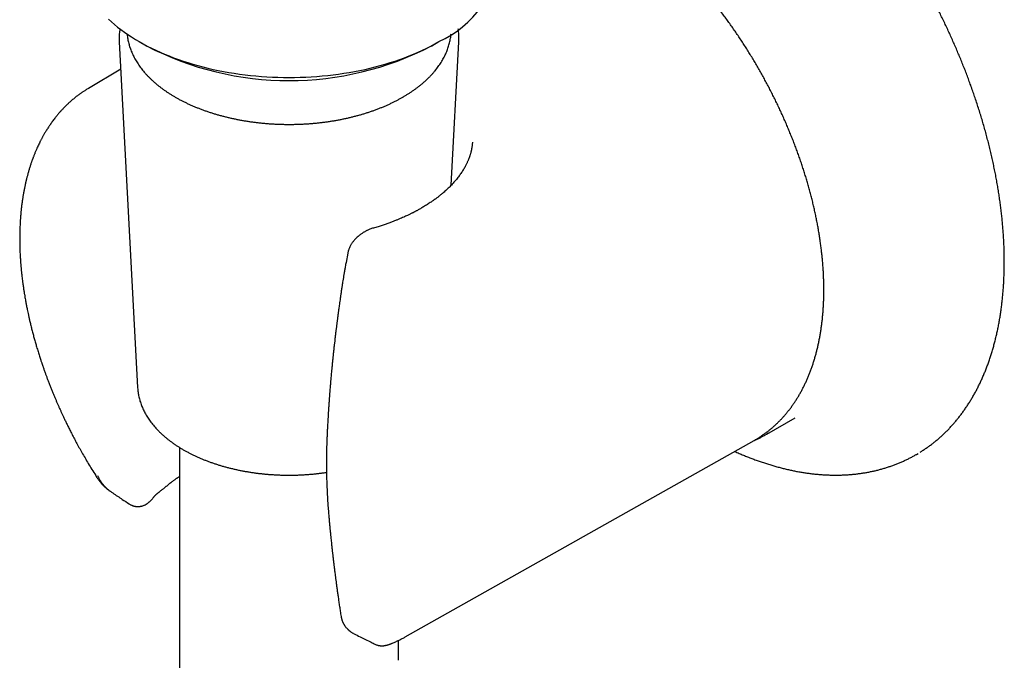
# Model space of a CAD drawing. Header units: millimetres. Extents: x 8 to 740, y 12 to 985.
# Tile 13 of 64: x 673 to 740, y 195 to 239. Entities that reach past the tile are written whole.
import ezdxf

# ---------------------------------------------------------------- set-up
doc = ezdxf.new("R2010")
doc.units = ezdxf.units.MM

msp = doc.modelspace()

# ---------------------------------------------------------------- linework, layer by layer
at = {"color": 7, "linetype": 'Continuous', "lineweight": 30}
for p, q in [((679.469, 237.249), (680.726, 213.592)), ((680.837, 237.253), (681.332, 236.967)), ((700.851, 236.967), (701.346, 237.253)), ((702.192, 227.431), (702.713, 237.249)), ((702.713, 237.249), (702.713, 237.247)), ((679.57, 235.36), (677.367, 234.057)), ((696.868, 224.5), (696.871, 224.501)), ((695.108, 222.779), (694.988, 222.143)), ((723.787, 210.403), (725.732, 211.526)), ((699.035, 196.524), (722.921, 209.975)), ((683.591, 209.493), (683.591, 192.557)), ((677.925, 207.465), (677.923, 207.466)), ((680.147, 205.627), (680.145, 205.628)), ((695.533, 196.744), (695.538, 196.742)), ((695.535, 196.743), (695.538, 196.742)), ((698.591, 194.928), (698.591, 196.293))]:
    msp.add_line(p, q, dxfattribs=at)
at = {"color": 7, "linetype": 'Continuous', "lineweight": 30, "flags": 128}
for points in [[(678.728, 238.798), (678.931, 238.612), (679.142, 238.43), (679.361, 238.251), (679.588, 238.075), (679.823, 237.903), (680.065, 237.735), (680.316, 237.57), (680.573, 237.409), (680.838, 237.252), (681.11, 237.099), (681.389, 236.951), (681.674, 236.806), (681.966, 236.666), (682.264, 236.53), (682.568, 236.399), (682.878, 236.273), (683.194, 236.151), (683.515, 236.034), (683.841, 235.922), (684.173, 235.815), (684.509, 235.713), (684.849, 235.616), (685.194, 235.524), (685.542, 235.438), (685.895, 235.356), (686.251, 235.281), (686.611, 235.21), (686.973, 235.145), (687.338, 235.086), (687.706, 235.032), (688.077, 234.983), (688.449, 234.941), (688.823, 234.904), (689.199, 234.872), (689.576, 234.846), (689.954, 234.826), (690.332, 234.812), (690.712, 234.803), (691.091, 234.801), (691.471, 234.803), (691.85, 234.812), (692.229, 234.826), (692.607, 234.846), (692.984, 234.872), (693.36, 234.904), (693.734, 234.941), (694.106, 234.983), (694.476, 235.032), (694.844, 235.086), (695.21, 235.145), (695.572, 235.21), (695.932, 235.281), (696.288, 235.356), (696.64, 235.438), (696.989, 235.524), (697.334, 235.616), (697.674, 235.713), (698.01, 235.815), (698.341, 235.922), (698.668, 236.034), (698.989, 236.151), (699.304, 236.273), (699.614, 236.399), (699.918, 236.53), (700.217, 236.666), (700.508, 236.806), (700.794, 236.951), (701.073, 237.099), (701.344, 237.252)], [(723.892, 210.465), (723.788, 210.404), (723.69, 210.348)], [(722.921, 209.975), (722.99, 210.014), (723.019, 210.031)], [(734.019, 209.012), (734.019, 209.013), (734.142, 209.085)]]:
    msp.add_lwpolyline(points, dxfattribs=at)
at = {"color": 7, "linetype": 'Continuous', "lineweight": 30}
for centre, radius, start, end in [((698.329, 243.899), 7.299, 294.40146, 354.2784), ((691.091, 255.771), 21.185, 242.56864, 297.42598)]:
    msp.add_arc(centre, radius, start, end, dxfattribs=at)
for points, knots in [([(734.287, 209.174), (734.305, 209.185), (734.392, 209.238), (734.545, 209.338), (734.748, 209.476), (734.947, 209.62), (735.143, 209.768), (735.336, 209.922), (735.526, 210.082), (735.712, 210.247), (735.896, 210.417), (736.076, 210.592), (736.252, 210.772), (736.426, 210.958), (736.595, 211.149), (736.762, 211.344), (736.924, 211.546), (737.083, 211.752), (737.239, 211.963), (737.39, 212.179), (737.538, 212.4), (737.682, 212.626), (737.822, 212.857), (737.958, 213.093), (738.09, 213.334), (738.219, 213.579), (738.343, 213.829), (738.463, 214.084), (738.578, 214.343), (738.69, 214.606), (738.797, 214.874), (738.9, 215.147), (738.999, 215.424), (739.093, 215.705), (739.183, 215.99), (739.269, 216.279), (739.35, 216.572), (739.427, 216.869), (739.499, 217.17), (739.567, 217.475), (739.63, 217.784), (739.689, 218.096), (739.743, 218.412), (739.793, 218.731), (739.838, 219.054), (739.878, 219.38), (739.914, 219.709), (739.946, 220.042), (739.972, 220.378), (739.994, 220.716), (740.012, 221.058), (740.025, 221.403), (740.033, 221.75), (740.036, 222.1), (740.035, 222.453), (740.03, 222.808), (740.019, 223.166), (740.004, 223.526), (739.985, 223.889), (739.96, 224.254), (739.931, 224.621), (739.898, 224.99), (739.86, 225.361), (739.817, 225.735), (739.77, 226.11), (739.718, 226.487), (739.661, 226.865), (739.6, 227.246), (739.535, 227.628), (739.464, 228.011), (739.39, 228.396), (739.31, 228.783), (739.226, 229.17), (739.138, 229.559), (739.045, 229.95), (738.948, 230.341), (738.846, 230.733), (738.739, 231.127), (738.628, 231.521), (738.513, 231.917), (738.393, 232.313), (738.268, 232.71), (738.139, 233.108), (738.01, 233.493), (737.877, 233.878), (737.745, 234.25), (737.609, 234.621), (737.474, 234.979), (737.337, 235.336), (737.196, 235.693), (737.052, 236.05), (736.905, 236.405), (736.754, 236.76), (736.6, 237.115), (736.444, 237.468), (736.284, 237.82), (736.121, 238.171), (735.956, 238.521), (735.788, 238.869), (735.617, 239.215), (735.444, 239.559), (735.27, 239.899), (735.094, 240.235), (734.92, 240.562), (734.752, 240.871), (734.605, 241.138), (734.473, 241.374), (734.345, 241.601), (734.184, 241.881), (734.035, 242.136), (733.887, 242.387), (733.758, 242.602), (733.603, 242.859), (733.438, 243.128), (733.262, 243.409), (733.079, 243.699), (732.889, 243.994), (732.693, 244.294), (732.492, 244.597), (732.286, 244.902), (732.076, 245.208), (731.862, 245.514), (731.644, 245.821), (731.422, 246.128), (731.198, 246.433), (730.97, 246.738), (730.739, 247.042), (730.505, 247.345), (730.269, 247.645), (730.03, 247.944), (729.788, 248.241), (729.544, 248.536), (729.297, 248.829), (729.048, 249.119), (728.797, 249.407), (728.544, 249.692), (728.289, 249.974), (728.031, 250.254), (727.772, 250.53), (727.511, 250.804), (727.248, 251.075), (726.984, 251.342), (726.717, 251.606), (726.45, 251.867), (726.18, 252.124), (725.91, 252.378), (725.637, 252.628), (725.364, 252.874), (725.089, 253.117), (724.813, 253.356), (724.536, 253.592), (724.257, 253.823), (723.978, 254.05), (723.698, 254.274), (723.416, 254.493), (723.134, 254.708), (722.852, 254.919), (722.568, 255.126), (722.284, 255.328), (721.999, 255.527), (721.713, 255.72), (721.428, 255.91), (721.141, 256.095), (720.854, 256.275), (720.567, 256.451), (720.28, 256.622), (719.993, 256.789), (719.705, 256.951), (719.417, 257.108), (719.13, 257.26), (718.842, 257.408), (718.554, 257.551), (718.267, 257.689), (717.98, 257.822), (717.693, 257.95), (717.406, 258.073), (717.12, 258.192), (716.834, 258.305), (716.549, 258.413), (716.264, 258.516), (715.98, 258.614), (715.697, 258.707), (715.414, 258.794), (715.132, 258.877), (714.851, 258.954), (714.571, 259.026), (714.292, 259.093), (714.014, 259.154), (713.737, 259.21), (713.461, 259.261), (713.186, 259.307), (712.913, 259.347), (712.64, 259.382), (712.37, 259.412), (712.1, 259.436), (711.832, 259.455), (711.566, 259.468), (711.301, 259.476), (711.038, 259.479), (710.777, 259.476), (710.517, 259.468), (710.259, 259.454), (710.003, 259.435), (709.749, 259.411), (709.497, 259.381), (709.247, 259.345), (708.999, 259.304), (708.753, 259.258), (708.509, 259.206), (708.268, 259.149), (708.029, 259.087), (707.792, 259.019), (707.557, 258.945), (707.325, 258.866), (707.096, 258.782), (706.869, 258.692), (706.644, 258.597), (706.422, 258.497), (706.203, 258.391), (706.032, 258.304), (705.934, 258.25), (705.908, 258.235)], [0, 0, 0, 0, 0.001174, 0.005835, 0.0105, 0.015171, 0.019847, 0.02453, 0.029219, 0.033915, 0.038617, 0.043327, 0.048044, 0.052767, 0.057498, 0.062237, 0.066983, 0.071736, 0.076496, 0.081263, 0.086037, 0.090819, 0.095607, 0.100401, 0.105201, 0.110008, 0.114821, 0.119639, 0.124462, 0.12929, 0.134123, 0.138961, 0.143803, 0.148649, 0.153498, 0.158351, 0.163208, 0.168067, 0.172929, 0.177794, 0.182661, 0.187531, 0.192402, 0.197275, 0.202151, 0.207027, 0.211906, 0.216785, 0.221667, 0.226549, 0.231432, 0.236317, 0.241203, 0.24609, 0.250978, 0.255867, 0.260757, 0.265648, 0.27054, 0.275433, 0.280328, 0.285224, 0.290121, 0.295019, 0.299919, 0.304821, 0.309725, 0.31463, 0.319537, 0.324447, 0.329359, 0.334274, 0.339192, 0.344113, 0.349038, 0.353966, 0.358899, 0.363836, 0.368778, 0.373726, 0.37868, 0.383641, 0.38861, 0.393587, 0.398059, 0.403041, 0.407511, 0.41198, 0.416448, 0.420915, 0.42538, 0.429844, 0.434305, 0.438764, 0.44322, 0.447672, 0.452119, 0.45656, 0.460993, 0.465415, 0.469821, 0.474201, 0.47854, 0.482801, 0.486889, 0.49059, 0.493217, 0.49613, 0.499529, 0.504271, 0.506231, 0.509481, 0.512864, 0.516497, 0.520294, 0.524219, 0.528242, 0.532344, 0.536509, 0.540727, 0.544988, 0.549286, 0.553615, 0.557971, 0.562351, 0.566752, 0.571171, 0.575606, 0.580055, 0.584517, 0.588991, 0.593475, 0.597969, 0.602471, 0.606982, 0.611499, 0.616024, 0.620554, 0.62509, 0.629632, 0.634178, 0.638729, 0.643284, 0.647843, 0.652406, 0.656973, 0.661542, 0.666115, 0.67069, 0.675269, 0.679849, 0.684433, 0.689018, 0.693606, 0.698196, 0.702787, 0.707381, 0.711976, 0.716573, 0.721172, 0.725772, 0.730373, 0.734976, 0.739581, 0.744186, 0.748793, 0.753401, 0.75801, 0.76262, 0.767231, 0.771843, 0.776456, 0.78107, 0.785684, 0.7903, 0.794916, 0.799532, 0.80415, 0.808767, 0.813386, 0.818005, 0.822624, 0.827243, 0.831863, 0.836483, 0.841104, 0.845724, 0.850345, 0.854965, 0.859586, 0.864207, 0.868827, 0.873448, 0.878068, 0.882688, 0.887308, 0.891927, 0.896546, 0.901165, 0.905784, 0.910403, 0.915021, 0.919639, 0.924257, 0.928875, 0.933493, 0.938112, 0.942731, 0.94735, 0.95197, 0.956591, 0.961213, 0.965837, 0.970462, 0.97509, 0.979719, 0.984352, 0.988987, 0.993625, 0.998268, 1, 1, 1, 1]), ([(723.023, 210.034), (723.061, 210.056), (723.161, 210.114), (723.32, 210.215), (723.499, 210.334), (723.676, 210.459), (723.849, 210.589), (724.019, 210.724), (724.186, 210.864), (724.349, 211.009), (724.509, 211.16), (724.666, 211.315), (724.819, 211.475), (724.968, 211.64), (725.114, 211.81), (725.256, 211.985), (725.395, 212.164), (725.53, 212.349), (725.661, 212.538), (725.788, 212.731), (725.912, 212.929), (726.032, 213.132), (726.147, 213.339), (726.259, 213.551), (726.367, 213.767), (726.471, 213.987), (726.57, 214.212), (726.666, 214.44), (726.757, 214.673), (726.845, 214.91), (726.928, 215.151), (727.007, 215.395), (727.081, 215.644), (727.152, 215.896), (727.218, 216.152), (727.28, 216.411), (727.337, 216.674), (727.391, 216.94), (727.44, 217.21), (727.484, 217.483), (727.524, 217.759), (727.56, 218.038), (727.592, 218.32), (727.619, 218.605), (727.641, 218.893), (727.66, 219.184), (727.674, 219.478), (727.683, 219.774), (727.688, 220.072), (727.689, 220.373), (727.685, 220.677), (727.677, 220.982), (727.665, 221.29), (727.648, 221.6), (727.627, 221.912), (727.602, 222.226), (727.572, 222.542), (727.538, 222.859), (727.5, 223.178), (727.457, 223.499), (727.41, 223.821), (727.359, 224.145), (727.303, 224.47), (727.243, 224.796), (727.18, 225.123), (727.111, 225.451), (727.039, 225.78), (726.963, 226.111), (726.882, 226.442), (726.797, 226.773), (726.709, 227.105), (726.616, 227.438), (726.519, 227.771), (726.418, 228.105), (726.314, 228.438), (726.205, 228.772), (726.092, 229.106), (725.976, 229.44), (725.855, 229.774), (725.731, 230.107), (725.603, 230.441), (725.472, 230.773), (725.336, 231.106), (725.197, 231.437), (725.055, 231.769), (724.909, 232.099), (724.759, 232.428), (724.606, 232.757), (724.449, 233.085), (724.289, 233.411), (724.125, 233.736), (723.958, 234.06), (723.788, 234.383), (723.615, 234.704), (723.439, 235.023), (723.259, 235.341), (723.076, 235.657), (722.89, 235.972), (722.702, 236.284), (722.51, 236.594), (722.315, 236.903), (722.118, 237.209), (721.918, 237.513), (721.715, 237.814), (721.509, 238.114), (721.301, 238.41), (721.091, 238.705), (720.877, 238.996), (720.662, 239.285), (720.444, 239.571), (720.223, 239.854), (720.001, 240.134), (719.776, 240.411), (719.549, 240.685), (719.32, 240.956), (719.089, 241.223), (718.856, 241.487), (718.621, 241.748), (718.384, 242.005), (718.145, 242.259), (717.905, 242.509), (717.663, 242.755), (717.42, 242.998), (717.175, 243.237), (716.928, 243.471), (716.681, 243.702), (716.431, 243.929), (716.181, 244.152), (715.93, 244.37), (715.677, 244.585), (715.423, 244.795), (715.168, 245.001), (714.913, 245.202), (714.656, 245.399), (714.399, 245.591), (714.141, 245.779), (713.883, 245.962), (713.623, 246.14), (713.364, 246.314), (713.104, 246.483), (712.843, 246.647), (712.587, 246.804), (712.393, 246.918), (712.241, 247.007), (712.083, 247.097), (711.863, 247.22), (711.602, 247.36), (711.341, 247.496), (711.08, 247.626), (710.819, 247.751), (710.558, 247.871), (710.298, 247.986), (710.038, 248.095), (709.779, 248.199), (709.52, 248.298), (709.261, 248.391), (709.004, 248.479), (708.747, 248.561), (708.491, 248.638), (708.236, 248.71), (707.982, 248.776), (707.729, 248.836), (707.477, 248.891), (707.227, 248.94), (706.978, 248.983), (706.73, 249.021), (706.483, 249.054), (706.238, 249.08), (705.995, 249.101), (705.756, 249.117), (705.598, 249.122), (705.52, 249.125)], [0, 0, 0, 0, 0.003553, 0.009409, 0.015265, 0.021123, 0.026981, 0.032843, 0.038706, 0.044574, 0.050445, 0.05632, 0.062201, 0.068086, 0.073977, 0.079873, 0.085775, 0.091683, 0.097597, 0.103517, 0.109443, 0.115375, 0.121312, 0.127255, 0.133203, 0.139156, 0.145115, 0.151077, 0.157045, 0.163016, 0.16899, 0.174969, 0.18095, 0.186934, 0.192921, 0.19891, 0.204901, 0.210894, 0.216888, 0.222884, 0.228881, 0.234879, 0.240878, 0.246877, 0.252877, 0.258877, 0.264877, 0.270877, 0.276877, 0.282878, 0.288878, 0.294877, 0.300877, 0.306876, 0.312874, 0.318872, 0.32487, 0.330867, 0.336863, 0.342859, 0.348855, 0.35485, 0.360844, 0.366837, 0.37283, 0.378823, 0.384815, 0.390806, 0.396797, 0.402787, 0.408777, 0.414766, 0.420754, 0.426743, 0.43273, 0.438717, 0.444704, 0.45069, 0.456676, 0.462662, 0.468647, 0.474632, 0.480617, 0.486601, 0.492585, 0.498568, 0.504552, 0.510535, 0.516518, 0.522501, 0.528484, 0.534467, 0.540449, 0.546432, 0.552414, 0.558396, 0.564379, 0.570361, 0.576343, 0.582326, 0.588308, 0.594291, 0.600274, 0.606256, 0.612239, 0.618223, 0.624206, 0.630189, 0.636173, 0.642157, 0.648142, 0.654127, 0.660112, 0.666097, 0.672083, 0.678069, 0.684055, 0.690042, 0.69603, 0.702018, 0.708006, 0.713995, 0.719985, 0.725975, 0.731965, 0.737957, 0.743948, 0.749941, 0.755934, 0.761927, 0.767921, 0.773916, 0.779912, 0.785908, 0.791905, 0.797902, 0.8039, 0.809898, 0.815897, 0.821897, 0.827897, 0.833898, 0.839582, 0.841263, 0.844429, 0.85043, 0.856432, 0.862434, 0.868436, 0.874438, 0.88044, 0.886442, 0.892443, 0.898444, 0.904444, 0.910443, 0.916442, 0.922438, 0.928434, 0.934427, 0.940419, 0.946408, 0.952395, 0.958379, 0.96436, 0.970338, 0.976311, 0.982281, 0.988247, 0.994208, 1, 1, 1, 1]), ([(679.516, 238.131), (679.511, 238.099), (679.497, 238.013), (679.482, 237.874), (679.469, 237.714), (679.463, 237.554), (679.463, 237.399), (679.467, 237.298), (679.47, 237.249)], [0, 0, 0, 0, 0.110797, 0.292277, 0.473545, 0.654659, 0.835681, 1, 1, 1, 1]), ([(702.712, 237.247), (702.714, 237.282), (702.719, 237.371), (702.72, 237.513), (702.716, 237.673), (702.705, 237.833), (702.689, 237.986), (702.674, 238.086), (702.667, 238.132)], [0, 0, 0, 0, 0.120102, 0.300365, 0.480582, 0.660801, 0.841078, 1, 1, 1, 1]), ([(680.008, 237.777), (680.011, 237.741), (680.019, 237.653), (680.038, 237.515), (680.065, 237.362), (680.099, 237.209), (680.138, 237.057), (680.183, 236.906), (680.234, 236.755), (680.291, 236.605), (680.355, 236.455), (680.424, 236.307), (680.499, 236.159), (680.58, 236.013), (680.667, 235.867), (680.759, 235.723), (680.857, 235.58), (680.962, 235.439), (681.071, 235.299), (681.186, 235.161), (681.307, 235.024), (681.434, 234.889), (681.565, 234.756), (681.702, 234.625), (681.844, 234.496), (681.991, 234.369), (682.143, 234.244), (682.301, 234.121), (682.463, 234.001), (682.629, 233.883), (682.801, 233.767), (682.977, 233.654), (683.157, 233.543), (683.342, 233.435), (683.53, 233.33), (683.723, 233.227), (683.921, 233.127), (684.121, 233.03), (684.326, 232.935), (684.534, 232.844), (684.746, 232.755), (684.962, 232.669), (685.18, 232.587), (685.402, 232.507), (685.627, 232.431), (685.855, 232.357), (686.086, 232.287), (686.319, 232.22), (686.555, 232.157), (686.794, 232.096), (687.035, 232.039), (687.278, 231.985), (687.523, 231.935), (687.77, 231.888), (688.018, 231.844), (688.269, 231.804), (688.521, 231.767), (688.774, 231.733), (689.028, 231.703), (689.284, 231.677), (689.541, 231.654), (689.798, 231.635), (690.056, 231.619), (690.315, 231.606), (690.574, 231.597), (690.834, 231.592), (691.093, 231.59), (691.353, 231.592), (691.612, 231.598), (691.871, 231.606), (692.13, 231.619), (692.388, 231.635), (692.646, 231.654), (692.902, 231.677), (693.158, 231.704), (693.412, 231.734), (693.666, 231.767), (693.918, 231.804), (694.168, 231.844), (694.417, 231.888), (694.664, 231.935), (694.909, 231.986), (695.152, 232.04), (695.392, 232.097), (695.631, 232.157), (695.867, 232.221), (696.1, 232.288), (696.331, 232.358), (696.559, 232.432), (696.783, 232.508), (697.005, 232.588), (697.224, 232.671), (697.439, 232.756), (697.651, 232.845), (697.859, 232.936), (698.064, 233.031), (698.265, 233.128), (698.462, 233.228), (698.652, 233.329), (698.789, 233.406), (698.896, 233.468), (699.005, 233.531), (699.158, 233.624), (699.335, 233.737), (699.508, 233.852), (699.676, 233.969), (699.839, 234.089), (699.998, 234.211), (700.152, 234.336), (700.3, 234.462), (700.444, 234.591), (700.583, 234.722), (700.716, 234.855), (700.844, 234.99), (700.966, 235.126), (701.083, 235.264), (701.194, 235.404), (701.3, 235.546), (701.4, 235.689), (701.495, 235.833), (701.583, 235.978), (701.666, 236.125), (701.742, 236.273), (701.813, 236.422), (701.878, 236.572), (701.937, 236.722), (701.989, 236.874), (702.036, 237.026), (702.077, 237.178), (702.111, 237.331), (702.139, 237.484), (702.161, 237.632), (702.171, 237.729), (702.175, 237.775)], [0, 0, 0, 0, 0.005342, 0.012905, 0.020473, 0.028048, 0.035631, 0.043223, 0.050826, 0.058441, 0.066068, 0.073707, 0.081359, 0.089024, 0.096701, 0.104389, 0.11209, 0.1198, 0.127521, 0.135251, 0.142989, 0.150734, 0.158486, 0.166243, 0.174005, 0.181771, 0.189541, 0.197313, 0.205087, 0.212863, 0.22064, 0.228418, 0.236195, 0.243973, 0.251751, 0.259528, 0.267304, 0.275079, 0.282854, 0.290627, 0.298399, 0.30617, 0.313939, 0.321708, 0.329475, 0.337241, 0.345005, 0.352769, 0.360531, 0.368292, 0.376053, 0.383812, 0.39157, 0.399327, 0.407083, 0.414839, 0.422593, 0.430347, 0.438101, 0.445854, 0.453606, 0.461358, 0.46911, 0.476861, 0.484613, 0.492364, 0.500115, 0.507865, 0.515616, 0.523368, 0.531119, 0.53887, 0.546622, 0.554374, 0.562127, 0.56988, 0.577634, 0.585388, 0.593143, 0.600899, 0.608656, 0.616414, 0.624172, 0.631932, 0.639692, 0.647454, 0.655217, 0.662981, 0.670747, 0.678514, 0.686282, 0.694052, 0.701823, 0.709595, 0.717369, 0.725144, 0.73292, 0.740697, 0.748476, 0.755845, 0.757715, 0.761821, 0.769601, 0.777383, 0.785165, 0.792946, 0.800728, 0.808508, 0.816288, 0.824065, 0.83184, 0.839612, 0.84738, 0.855143, 0.862902, 0.870654, 0.878399, 0.886136, 0.893864, 0.901582, 0.90929, 0.916987, 0.924671, 0.932343, 0.940002, 0.947649, 0.955282, 0.962903, 0.970512, 0.978109, 0.985697, 0.993275, 1, 1, 1, 1]), ([(677.368, 234.057), (677.33, 234.035), (677.258, 233.992), (677.157, 233.929), (677.067, 233.87), (676.988, 233.818), (676.918, 233.771), (676.858, 233.729), (676.789, 233.68), (676.71, 233.623), (676.62, 233.556), (676.53, 233.486), (676.434, 233.41), (676.332, 233.327), (676.232, 233.243), (676.137, 233.16), (676.051, 233.082), (675.968, 233.005), (675.885, 232.927), (675.8, 232.844), (675.717, 232.761), (675.64, 232.681), (675.575, 232.612), (675.521, 232.553), (675.478, 232.507), (675.439, 232.463), (675.401, 232.42), (675.361, 232.374), (675.311, 232.316), (675.25, 232.244), (675.178, 232.157), (675.1, 232.059), (675.018, 231.953), (674.933, 231.84), (674.865, 231.748), (674.815, 231.676), (674.784, 231.633), (674.758, 231.596), (674.731, 231.557), (674.697, 231.506), (674.648, 231.433), (674.586, 231.339), (674.52, 231.234), (674.455, 231.129), (674.395, 231.03), (674.342, 230.938), (674.294, 230.854), (674.251, 230.778), (674.213, 230.709), (674.179, 230.646), (674.146, 230.583), (674.109, 230.513), (674.061, 230.419), (674.003, 230.304), (673.938, 230.168), (673.872, 230.025), (673.813, 229.895), (673.763, 229.779), (673.722, 229.682), (673.684, 229.589), (673.649, 229.501), (673.617, 229.42), (673.591, 229.352), (673.571, 229.3), (673.557, 229.261), (673.543, 229.223), (673.527, 229.181), (673.509, 229.131), (673.487, 229.07), (673.461, 228.994), (673.431, 228.905), (673.398, 228.808), (673.365, 228.705), (673.321, 228.566), (673.268, 228.388), (673.219, 228.213), (673.182, 228.077), (673.158, 227.986), (673.136, 227.9), (673.117, 227.824), (673.101, 227.757), (673.087, 227.697), (673.072, 227.636), (673.057, 227.568), (673.04, 227.493), (673.013, 227.369), (672.977, 227.194), (672.934, 226.967), (672.893, 226.732), (672.854, 226.487), (672.817, 226.233), (672.783, 225.966), (672.759, 225.742), (672.742, 225.574), (672.733, 225.472), (672.726, 225.389), (672.72, 225.326), (672.717, 225.283), (672.714, 225.251), (672.712, 225.217), (672.708, 225.168), (672.703, 225.097), (672.697, 225.004), (672.69, 224.897), (672.683, 224.765), (672.676, 224.616), (672.67, 224.442), (672.664, 224.265), (672.661, 224.081), (672.659, 223.9), (672.658, 223.715), (672.66, 223.526), (672.663, 223.322), (672.668, 223.122), (672.675, 222.927), (672.683, 222.742), (672.693, 222.561), (672.703, 222.392), (672.713, 222.243), (672.723, 222.114), (672.731, 222.006), (672.739, 221.918), (672.745, 221.845), (672.751, 221.777), (672.758, 221.703), (672.766, 221.617), (672.776, 221.513), (672.789, 221.391), (672.804, 221.25), (672.823, 221.089), (672.845, 220.91), (672.873, 220.693), (672.907, 220.453), (672.945, 220.202), (672.981, 219.972), (673.015, 219.773), (673.045, 219.602), (673.071, 219.457), (673.096, 219.326), (673.12, 219.198), (673.146, 219.066), (673.177, 218.914), (673.213, 218.741), (673.255, 218.545), (673.302, 218.334), (673.357, 218.092), (673.422, 217.823), (673.495, 217.531), (673.572, 217.237), (673.651, 216.945), (673.733, 216.654), (673.805, 216.408), (673.866, 216.207), (673.914, 216.05), (673.962, 215.894), (674.011, 215.742), (674.056, 215.601), (674.097, 215.477), (674.132, 215.371), (674.161, 215.284), (674.183, 215.218), (674.2, 215.17), (674.212, 215.134), (674.226, 215.094), (674.244, 215.042), (674.269, 214.969), (674.301, 214.876), (674.34, 214.766), (674.389, 214.628), (674.451, 214.458), (674.526, 214.253), (674.609, 214.034), (674.697, 213.805), (674.789, 213.573), (674.88, 213.347), (674.97, 213.127), (675.057, 212.917), (675.142, 212.717), (675.225, 212.527), (675.305, 212.343), (675.385, 212.165), (675.464, 211.989), (675.546, 211.81), (675.635, 211.619), (675.733, 211.411), (675.843, 211.183), (675.964, 210.935), (676.098, 210.667), (676.245, 210.38), (676.405, 210.074), (676.579, 209.748), (676.767, 209.405), (676.969, 209.045), (677.185, 208.671), (677.416, 208.282), (677.663, 207.877), (677.835, 207.604), (677.924, 207.465)], [0, 0, 0, 0, 0.005682, 0.010892, 0.015632, 0.019902, 0.023701, 0.027041, 0.030166, 0.035631, 0.040757, 0.045705, 0.051322, 0.057295, 0.063228, 0.068805, 0.07412, 0.07885, 0.083952, 0.089404, 0.094696, 0.099614, 0.104156, 0.107354, 0.110152, 0.112564, 0.115031, 0.117753, 0.120728, 0.125184, 0.130111, 0.135602, 0.141717, 0.147613, 0.153991, 0.156621, 0.158992, 0.160929, 0.162433, 0.165075, 0.168822, 0.17387, 0.179532, 0.184811, 0.1897, 0.194199, 0.198307, 0.202008, 0.205298, 0.208177, 0.210974, 0.214293, 0.21815, 0.224174, 0.23045, 0.236918, 0.243577, 0.2481, 0.252401, 0.256472, 0.260314, 0.263926, 0.267078, 0.269067, 0.270627, 0.272122, 0.273928, 0.276047, 0.278477, 0.281804, 0.285579, 0.289762, 0.294049, 0.298381, 0.307024, 0.315842, 0.319635, 0.323409, 0.326834, 0.329854, 0.33247, 0.334681, 0.337031, 0.339663, 0.342598, 0.345834, 0.354144, 0.362829, 0.371889, 0.380917, 0.390349, 0.400187, 0.410429, 0.414755, 0.41842, 0.421424, 0.423764, 0.425139, 0.42611, 0.427202, 0.428748, 0.431373, 0.434735, 0.438718, 0.442691, 0.448713, 0.454467, 0.460967, 0.467123, 0.473597, 0.479661, 0.486149, 0.493061, 0.500397, 0.506458, 0.512781, 0.519019, 0.524587, 0.52957, 0.533846, 0.537416, 0.54028, 0.54249, 0.544656, 0.546967, 0.549748, 0.553138, 0.557138, 0.561747, 0.566966, 0.572795, 0.579225, 0.58798, 0.596034, 0.603387, 0.610041, 0.615138, 0.619731, 0.623821, 0.627683, 0.631859, 0.636364, 0.642094, 0.64828, 0.654922, 0.662019, 0.671053, 0.680282, 0.689457, 0.698579, 0.707648, 0.716663, 0.721548, 0.726416, 0.731269, 0.736105, 0.740599, 0.744442, 0.747719, 0.750429, 0.752572, 0.75388, 0.754842, 0.756, 0.757607, 0.759663, 0.762854, 0.766261, 0.769873, 0.775762, 0.782125, 0.788961, 0.796253, 0.80354, 0.810621, 0.817497, 0.824168, 0.830317, 0.836281, 0.842059, 0.847652, 0.853059, 0.858644, 0.864576, 0.87116, 0.878397, 0.886286, 0.894827, 0.904021, 0.913867, 0.924365, 0.935515, 0.947318, 0.959545, 0.972401, 0.985886, 1, 1, 1, 1]), ([(703.644, 230.374), (703.64, 230.333), (703.634, 230.257), (703.621, 230.152), (703.61, 230.069), (703.599, 230.004), (703.591, 229.956), (703.584, 229.916), (703.578, 229.885), (703.573, 229.863), (703.569, 229.843), (703.565, 229.822), (703.559, 229.795), (703.55, 229.757), (703.538, 229.705), (703.521, 229.64), (703.508, 229.593), (703.5, 229.568)], [0, 0, 0, 0, 0.142677, 0.268006, 0.375742, 0.444901, 0.504029, 0.553093, 0.592074, 0.618426, 0.637793, 0.662814, 0.697031, 0.740446, 0.81121, 0.897739, 1, 1, 1, 1]), ([(703.5, 229.568), (703.494, 229.544), (703.481, 229.501), (703.462, 229.443), (703.447, 229.397), (703.433, 229.358), (703.42, 229.321), (703.403, 229.275), (703.381, 229.216), (703.353, 229.149), (703.323, 229.077), (703.291, 229.003), (703.254, 228.924), (703.214, 228.842), (703.166, 228.75), (703.11, 228.647), (703.043, 228.53), (702.969, 228.41), (702.891, 228.291), (702.812, 228.176), (702.729, 228.062), (702.64, 227.945), (702.542, 227.822), (702.435, 227.695), (702.321, 227.567), (702.207, 227.445), (702.096, 227.332), (701.988, 227.227), (701.878, 227.123), (701.759, 227.015), (701.648, 226.918), (701.547, 226.833), (701.46, 226.761), (701.372, 226.691), (701.289, 226.626), (701.216, 226.571), (701.155, 226.525), (701.099, 226.484), (701.039, 226.441), (700.971, 226.391), (700.892, 226.336), (700.755, 226.242), (700.558, 226.112), (700.35, 225.984), (700.187, 225.887), (700.077, 225.824), (699.971, 225.764), (699.876, 225.712), (699.796, 225.668), (699.729, 225.633), (699.674, 225.604), (699.623, 225.577), (699.571, 225.55), (699.513, 225.521), (699.446, 225.488), (699.371, 225.451), (699.283, 225.408), (699.181, 225.36), (699.064, 225.305), (698.929, 225.244), (698.775, 225.177), (698.604, 225.104), (698.413, 225.026), (698.202, 224.943), (697.973, 224.858), (697.726, 224.77), (697.46, 224.68), (697.173, 224.589), (696.974, 224.531), (696.871, 224.501)], [0, 0, 0, 0, 0.011834, 0.021692, 0.029573, 0.035678, 0.041778, 0.048287, 0.059345, 0.070972, 0.081815, 0.094963, 0.107918, 0.121867, 0.135993, 0.154516, 0.173788, 0.194837, 0.21505, 0.234089, 0.253182, 0.2729, 0.293734, 0.315779, 0.33816, 0.359924, 0.379568, 0.397759, 0.415596, 0.434917, 0.455582, 0.468308, 0.48137, 0.494757, 0.50711, 0.517512, 0.525958, 0.532957, 0.541105, 0.550499, 0.561138, 0.573018, 0.60495, 0.63794, 0.651202, 0.664639, 0.677653, 0.689049, 0.698126, 0.705788, 0.712033, 0.717359, 0.723236, 0.729763, 0.736939, 0.745585, 0.755089, 0.766141, 0.778923, 0.793444, 0.809711, 0.827733, 0.847517, 0.869074, 0.892371, 0.916869, 0.942968, 0.970674, 1, 1, 1, 1]), ([(696.871, 224.501), (696.827, 224.488), (696.745, 224.463), (696.629, 224.42), (696.529, 224.379), (696.445, 224.34), (696.371, 224.303), (696.302, 224.267), (696.235, 224.229), (696.164, 224.186), (696.086, 224.136), (696, 224.076), (695.908, 224.007), (695.809, 223.925), (695.71, 223.835), (695.618, 223.741), (695.538, 223.652), (695.472, 223.569), (695.419, 223.496), (695.372, 223.426), (695.324, 223.349), (695.273, 223.257), (695.224, 223.154), (695.188, 223.064), (695.163, 222.993), (695.144, 222.932), (695.125, 222.861), (695.114, 222.808), (695.108, 222.779)], [0, 0, 0, 0, 0.053628, 0.100927, 0.142127, 0.177356, 0.206673, 0.237158, 0.265867, 0.294292, 0.332667, 0.371109, 0.414109, 0.462936, 0.5178, 0.56812, 0.615542, 0.657116, 0.692687, 0.722786, 0.75558, 0.798461, 0.846382, 0.889951, 0.91278, 0.936198, 0.965274, 1, 1, 1, 1]), ([(694.988, 222.143), (694.971, 222.047), (694.936, 221.861), (694.889, 221.592), (694.846, 221.342), (694.809, 221.112), (694.775, 220.902), (694.754, 220.769), (694.745, 220.705)], [0, 0, 0, 0, 0.201559, 0.389171, 0.562822, 0.722507, 0.86823, 1, 1, 1, 1]), ([(694.745, 220.705), (694.733, 220.627), (694.706, 220.456), (694.668, 220.2), (694.63, 219.943), (694.596, 219.708), (694.566, 219.494), (694.538, 219.301), (694.515, 219.13), (694.494, 218.979), (694.476, 218.85), (694.461, 218.742), (694.45, 218.654), (694.441, 218.587), (694.434, 218.537), (694.429, 218.502), (694.425, 218.472), (694.421, 218.439), (694.416, 218.398), (694.409, 218.347), (694.4, 218.278), (694.388, 218.19), (694.375, 218.083), (694.36, 217.969), (694.341, 217.816), (694.316, 217.623), (694.287, 217.384), (694.257, 217.131), (694.227, 216.882), (694.199, 216.64), (694.173, 216.406), (694.146, 216.164), (694.12, 215.921), (694.093, 215.662), (694.065, 215.395), (694.038, 215.121), (694.014, 214.874), (693.993, 214.652), (693.975, 214.453), (693.958, 214.271), (693.944, 214.115), (693.932, 213.978), (693.922, 213.851), (693.91, 213.716), (693.897, 213.56), (693.883, 213.382), (693.867, 213.18), (693.851, 212.962), (693.834, 212.731), (693.816, 212.484), (693.799, 212.236), (693.784, 211.996), (693.77, 211.772), (693.757, 211.559), (693.745, 211.359), (693.735, 211.171), (693.725, 210.995), (693.717, 210.835), (693.71, 210.692), (693.704, 210.563), (693.698, 210.439), (693.692, 210.312), (693.686, 210.175), (693.682, 210.079), (693.68, 210.029)], [0, 0, 0, 0, 0.0218137, 0.0476698, 0.0715478, 0.0934499, 0.1133781, 0.1313339, 0.1473186, 0.1613335, 0.1733794, 0.183457, 0.1915677, 0.1979362, 0.2023473, 0.2054861, 0.2077704, 0.210764, 0.2146158, 0.2193256, 0.2248933, 0.2339495, 0.2441652, 0.2548236, 0.2659166, 0.2868059, 0.3090799, 0.3327384, 0.3577808, 0.378811, 0.4007267, 0.4235276, 0.4466817, 0.4688489, 0.4962874, 0.5219236, 0.5457583, 0.5658211, 0.5844022, 0.6015021, 0.6171209, 0.6284014, 0.6400989, 0.6527882, 0.6664691, 0.6840488, 0.7030338, 0.723424, 0.7452193, 0.7684199, 0.7930255, 0.8150262, 0.8362171, 0.8562498, 0.8751244, 0.892841, 0.9093996, 0.9248002, 0.9379001, 0.9500271, 0.9612204, 0.9729178, 0.9858444, 1, 1, 1, 1]), ([(680.726, 213.592), (680.726, 213.583), (680.729, 213.522), (680.739, 213.412), (680.756, 213.261), (680.781, 213.11), (680.811, 212.959), (680.848, 212.809), (680.89, 212.66), (680.939, 212.511), (680.993, 212.363), (681.054, 212.215), (681.12, 212.069), (681.192, 211.923), (681.271, 211.779), (681.355, 211.636), (681.445, 211.494), (681.541, 211.353), (681.643, 211.214), (681.75, 211.076), (681.863, 210.94), (681.982, 210.806), (682.106, 210.673), (682.236, 210.543), (682.37, 210.414), (682.51, 210.288), (682.656, 210.164), (682.806, 210.042), (682.961, 209.922), (683.121, 209.805), (683.285, 209.69), (683.455, 209.578), (683.628, 209.468), (683.806, 209.361), (683.989, 209.257), (684.175, 209.156), (684.366, 209.057), (684.56, 208.961), (684.758, 208.869), (684.96, 208.779), (685.165, 208.692), (685.374, 208.608), (685.586, 208.528), (685.801, 208.45), (686.019, 208.376), (686.24, 208.304), (686.464, 208.236), (686.691, 208.172), (686.92, 208.11), (687.151, 208.052), (687.385, 207.998), (687.62, 207.946), (687.858, 207.898), (688.098, 207.854), (688.339, 207.813), (688.582, 207.775), (688.826, 207.741), (689.072, 207.711), (689.318, 207.684), (689.566, 207.66), (689.815, 207.64), (690.064, 207.624), (690.314, 207.611), (690.564, 207.602), (690.815, 207.596), (691.066, 207.594), (691.317, 207.595), (691.567, 207.6), (691.818, 207.609), (692.068, 207.621), (692.317, 207.637), (692.566, 207.656), (692.814, 207.679), (693.061, 207.705), (693.307, 207.735), (693.504, 207.761), (693.619, 207.779), (693.653, 207.784)], [0, 0, 0, 0, 0.002466, 0.015545, 0.028631, 0.041728, 0.054842, 0.067978, 0.081139, 0.09433, 0.107553, 0.120811, 0.134105, 0.147437, 0.160807, 0.174215, 0.18766, 0.20114, 0.214654, 0.228199, 0.241774, 0.255376, 0.269001, 0.282648, 0.296313, 0.309994, 0.323689, 0.337395, 0.35111, 0.364831, 0.378559, 0.392289, 0.406022, 0.419756, 0.43349, 0.447223, 0.460953, 0.474682, 0.488407, 0.502129, 0.515847, 0.529562, 0.543273, 0.556979, 0.570682, 0.584381, 0.598075, 0.611766, 0.625453, 0.639136, 0.652816, 0.666493, 0.680166, 0.693836, 0.707504, 0.721169, 0.734832, 0.748492, 0.762151, 0.775808, 0.789464, 0.803118, 0.816772, 0.830424, 0.844076, 0.857728, 0.87138, 0.885032, 0.898684, 0.912337, 0.925991, 0.939645, 0.953301, 0.966959, 0.980618, 0.994279, 1, 1, 1, 1]), ([(722.915, 209.971), (722.954, 209.988), (723.06, 210.032), (723.23, 210.11), (723.424, 210.205), (723.576, 210.284), (723.662, 210.333), (723.685, 210.346)], [0, 0, 0, 0, 0.1486234, 0.4011239, 0.6535189, 0.9058344, 1, 1, 1, 1]), ([(693.68, 210.029), (693.678, 209.985), (693.675, 209.901), (693.671, 209.783), (693.667, 209.679), (693.664, 209.589), (693.662, 209.515), (693.661, 209.452), (693.659, 209.395), (693.657, 209.315), (693.655, 209.205), (693.652, 209.06), (693.65, 208.895), (693.648, 208.711), (693.647, 208.506), (693.647, 208.285), (693.649, 208.051), (693.652, 207.78), (693.659, 207.468), (693.669, 207.114), (693.683, 206.739), (693.702, 206.342), (693.726, 205.924), (693.755, 205.484), (693.779, 205.184), (693.792, 205.03)], [0, 0, 0, 0, 0.026989, 0.050996, 0.072022, 0.090071, 0.105145, 0.117245, 0.128045, 0.139524, 0.165788, 0.195045, 0.227294, 0.265167, 0.306474, 0.350955, 0.397943, 0.447407, 0.514098, 0.584836, 0.659638, 0.738526, 0.821525, 0.90867, 1, 1, 1, 1]), ([(721.581, 209.22), (721.587, 209.217), (721.689, 209.17), (721.889, 209.084), (722.178, 208.961), (722.468, 208.844), (722.757, 208.732), (723.045, 208.625), (723.334, 208.523), (723.621, 208.426), (723.908, 208.335), (724.194, 208.249), (724.48, 208.168), (724.765, 208.092), (725.048, 208.021), (725.331, 207.956), (725.613, 207.896), (725.894, 207.842), (726.174, 207.793), (726.453, 207.75), (726.73, 207.711), (727.006, 207.679), (727.281, 207.651), (727.554, 207.63), (727.826, 207.613), (728.096, 207.602), (728.365, 207.597), (728.632, 207.597), (728.897, 207.603), (729.16, 207.614), (729.422, 207.63), (729.682, 207.652), (729.94, 207.68), (730.195, 207.713), (730.449, 207.752), (730.7, 207.796), (730.95, 207.845), (731.197, 207.9), (731.442, 207.961), (731.684, 208.027), (731.924, 208.098), (732.162, 208.175), (732.397, 208.257), (732.63, 208.345), (732.86, 208.438), (733.088, 208.536), (733.313, 208.64), (733.535, 208.749), (733.754, 208.864), (733.915, 208.952), (734.002, 209.004), (734.018, 209.013)], [0, 0, 0, 0, 0.001327, 0.022605, 0.043885, 0.065167, 0.086449, 0.107732, 0.129015, 0.150297, 0.171578, 0.192856, 0.214132, 0.235404, 0.256671, 0.277934, 0.29919, 0.32044, 0.341683, 0.362917, 0.384143, 0.405358, 0.426564, 0.447758, 0.468941, 0.490111, 0.511269, 0.532414, 0.553545, 0.574663, 0.595768, 0.616859, 0.637936, 0.659001, 0.680054, 0.701095, 0.722125, 0.743146, 0.764159, 0.785164, 0.806165, 0.827162, 0.848157, 0.869153, 0.890151, 0.911155, 0.932166, 0.953187, 0.974221, 0.99527, 1, 1, 1, 1]), ([(678.843, 206.5), (678.839, 206.502), (678.821, 206.514), (678.79, 206.536), (678.75, 206.566), (678.71, 206.598), (678.669, 206.632), (678.628, 206.668), (678.563, 206.729), (678.472, 206.82), (678.391, 206.915), (678.339, 206.983), (678.313, 207.017), (678.286, 207.054), (678.258, 207.094), (678.23, 207.137), (678.2, 207.182), (678.152, 207.262), (678.083, 207.383), (678.033, 207.494), (678.006, 207.552)], [0, 0, 0, 0, 0.0115799, 0.0491679, 0.0876204, 0.1269401, 0.1671295, 0.2081909, 0.2501265, 0.3699511, 0.4964373, 0.5260343, 0.5574895, 0.5908035, 0.6259767, 0.6630093, 0.7019017, 0.7426541, 0.8642956, 1, 1, 1, 1]), ([(677.923, 207.466), (677.946, 207.43), (677.99, 207.364), (678.054, 207.273), (678.112, 207.197), (678.162, 207.134), (678.203, 207.084), (678.235, 207.046), (678.258, 207.021), (678.273, 207.003), (678.287, 206.988), (678.304, 206.969), (678.325, 206.947), (678.359, 206.911), (678.408, 206.861), (678.472, 206.799), (678.544, 206.734), (678.617, 206.671), (678.691, 206.611), (678.766, 206.553), (678.817, 206.517), (678.843, 206.499)], [0, 0, 0, 0, 0.0938127, 0.1761911, 0.2472173, 0.3069003, 0.3551961, 0.3920318, 0.4173275, 0.4314632, 0.4454121, 0.4639232, 0.4870233, 0.5147538, 0.5732552, 0.6448066, 0.7177561, 0.7892974, 0.8599338, 0.9300669, 1, 1, 1, 1]), ([(681.795, 206.051), (681.805, 206.064), (681.824, 206.089), (681.85, 206.12), (681.871, 206.144), (681.89, 206.166), (681.912, 206.189), (681.939, 206.216), (681.968, 206.245), (681.995, 206.27), (682.018, 206.291), (682.041, 206.312), (682.07, 206.337), (682.103, 206.366), (682.138, 206.395), (682.176, 206.426), (682.218, 206.46), (682.268, 206.499), (682.323, 206.542), (682.384, 206.589), (682.448, 206.638), (682.508, 206.684), (682.563, 206.727), (682.615, 206.768), (682.666, 206.809), (682.718, 206.851), (682.77, 206.895), (682.826, 206.943), (682.883, 206.99), (682.936, 207.033), (682.98, 207.068), (683.017, 207.098), (683.056, 207.128), (683.104, 207.165), (683.161, 207.209), (683.223, 207.255), (683.285, 207.3), (683.344, 207.342), (683.399, 207.381), (683.457, 207.421), (683.521, 207.464), (683.567, 207.495), (683.591, 207.511)], [0, 0, 0, 0, 0.0324383, 0.0585352, 0.0782013, 0.0935415, 0.110236, 0.1346109, 0.1596247, 0.1801318, 0.1944992, 0.2096529, 0.2285625, 0.25123, 0.2744037, 0.2947958, 0.3209452, 0.3481326, 0.378929, 0.4115228, 0.4454505, 0.476712, 0.5030487, 0.5275715, 0.5537231, 0.5772192, 0.6035097, 0.6326096, 0.6639026, 0.6911974, 0.7129244, 0.7291161, 0.7473972, 0.7710062, 0.7999462, 0.8312942, 0.8606794, 0.8880582, 0.9134293, 0.9377365, 0.9675824, 1, 1, 1, 1]), ([(678.843, 206.5), (678.903, 206.459), (679.18, 206.271), (679.613, 205.98), (679.989, 205.731), (680.145, 205.627)], [0, 0, 0, 0, 0.140032, 0.642614, 1, 1, 1, 1]), ([(680.145, 205.627), (680.168, 205.612), (680.21, 205.586), (680.27, 205.555), (680.321, 205.532), (680.363, 205.515), (680.4, 205.502), (680.437, 205.49), (680.481, 205.479), (680.528, 205.468), (680.577, 205.459), (680.627, 205.453), (680.682, 205.448), (680.743, 205.446), (680.81, 205.448), (680.871, 205.454), (680.923, 205.462), (680.96, 205.468), (680.994, 205.476), (681.039, 205.487), (681.1, 205.505), (681.17, 205.532), (681.233, 205.56), (681.285, 205.587), (681.329, 205.612), (681.37, 205.637), (681.411, 205.665), (681.457, 205.698), (681.505, 205.737), (681.552, 205.779), (681.592, 205.816), (681.627, 205.852), (681.661, 205.887), (681.7, 205.932), (681.746, 205.987), (681.778, 206.029), (681.795, 206.051)], [0, 0, 0, 0, 0.040477, 0.074247, 0.10095, 0.12451, 0.140803, 0.160063, 0.182615, 0.208045, 0.232834, 0.256184, 0.284569, 0.31463, 0.348477, 0.384747, 0.408585, 0.427084, 0.441767, 0.461979, 0.498709, 0.541473, 0.577679, 0.607428, 0.634052, 0.658454, 0.684396, 0.716819, 0.753062, 0.788333, 0.824097, 0.847452, 0.875791, 0.910806, 0.952278, 1, 1, 1, 1]), ([(693.792, 205.03), (693.801, 204.921), (693.819, 204.71), (693.846, 204.403), (693.873, 204.117), (693.898, 203.85), (693.922, 203.603), (693.945, 203.378), (693.966, 203.173), (693.985, 202.987), (694.003, 202.82), (694.019, 202.67), (694.034, 202.539), (694.046, 202.424), (694.058, 202.318), (694.07, 202.214), (694.082, 202.108), (694.094, 202), (694.107, 201.89), (694.118, 201.798), (694.126, 201.73), (694.131, 201.69), (694.134, 201.661), (694.136, 201.643), (694.139, 201.623), (694.142, 201.594), (694.148, 201.549), (694.155, 201.486), (694.165, 201.405), (694.177, 201.305), (694.192, 201.188), (694.209, 201.052), (694.228, 200.896), (694.251, 200.717), (694.277, 200.516), (694.307, 200.295), (694.339, 200.054), (694.375, 199.793), (694.413, 199.519), (694.454, 199.231), (694.497, 198.931), (694.544, 198.614), (694.595, 198.28), (694.63, 198.051), (694.648, 197.934)], [0, 0, 0, 0, 0.04554, 0.088351, 0.128432, 0.165782, 0.200398, 0.231736, 0.260437, 0.286498, 0.309921, 0.331056, 0.349454, 0.365114, 0.379471, 0.39419, 0.408999, 0.424159, 0.43967, 0.455349, 0.462796, 0.468501, 0.472463, 0.474681, 0.476432, 0.480632, 0.487009, 0.495564, 0.507146, 0.521229, 0.537813, 0.556899, 0.578487, 0.604119, 0.632567, 0.663835, 0.697922, 0.734831, 0.774564, 0.814615, 0.857182, 0.902266, 0.949871, 1, 1, 1, 1]), ([(694.648, 197.934), (694.653, 197.907), (694.661, 197.86), (694.676, 197.798), (694.688, 197.752), (694.699, 197.714), (694.712, 197.673), (694.731, 197.62), (694.755, 197.561), (694.779, 197.507), (694.801, 197.463), (694.821, 197.425), (694.841, 197.389), (694.864, 197.351), (694.891, 197.309), (694.924, 197.261), (694.964, 197.207), (695.011, 197.15), (695.058, 197.097), (695.1, 197.055), (695.137, 197.02), (695.171, 196.989), (695.207, 196.958), (695.245, 196.927), (695.285, 196.897), (695.328, 196.866), (695.382, 196.83), (695.437, 196.796), (695.476, 196.775), (695.491, 196.767)], [0, 0, 0, 0, 0.053466, 0.095939, 0.127119, 0.149194, 0.1744, 0.214816, 0.261215, 0.300534, 0.334272, 0.359552, 0.386736, 0.416626, 0.449291, 0.487629, 0.532757, 0.584452, 0.63572, 0.675571, 0.705404, 0.737212, 0.768291, 0.801812, 0.835751, 0.870064, 0.911345, 0.966853, 1, 1, 1, 1]), ([(695.538, 196.742), (695.675, 196.673), (696.063, 196.477), (696.541, 196.24), (696.884, 196.072), (696.972, 196.029)], [0, 0, 0, 0, 0.288145, 0.817368, 1, 1, 1, 1]), ([(696.971, 196.029), (696.999, 196.016), (697.052, 195.992), (697.128, 195.966), (697.192, 195.95), (697.247, 195.939), (697.294, 195.931), (697.34, 195.926), (697.395, 195.922), (697.461, 195.922), (697.533, 195.925), (697.602, 195.933), (697.665, 195.943), (697.719, 195.954), (697.77, 195.966), (697.824, 195.981), (697.88, 195.997), (697.939, 196.016), (698.003, 196.039), (698.073, 196.065), (698.124, 196.085), (698.148, 196.095)], [0, 0, 0, 0, 0.0612038, 0.1141059, 0.1577235, 0.1913359, 0.2229099, 0.2540985, 0.2871986, 0.3403006, 0.3963575, 0.4549377, 0.5082514, 0.556198, 0.6075599, 0.6635372, 0.72258, 0.7844313, 0.851194, 0.9287479, 1, 1, 1, 1]), ([(698.166, 196.102), (698.242, 196.134), (698.396, 196.2), (698.583, 196.288), (698.729, 196.361), (698.836, 196.416), (698.936, 196.469), (699.002, 196.506), (699.034, 196.524)], [0, 0, 0, 0, 0.262352, 0.531227, 0.664254, 0.786775, 0.898636, 1, 1, 1, 1])]:
    msp.add_open_spline(points, degree=3, knots=knots, dxfattribs=at)

doc.saveas('drawing.dxf')
